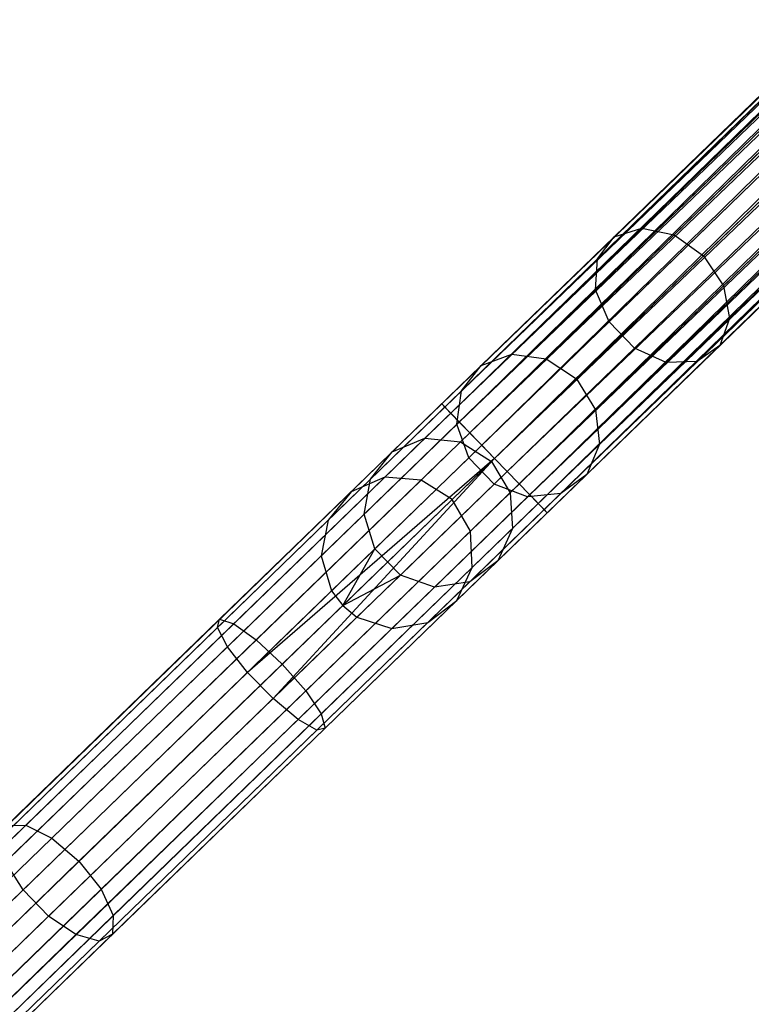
# Model space of a CAD drawing. Extents: x -102 to 101, y -101 to 102.
# Tile 11 of 256: x -65 to -55, y -63 to -50. Entities that reach past the tile are written whole.
import ezdxf

# ---------------------------------------------------------------- set-up
doc = ezdxf.new("R2010")
doc.units = 0
doc.header["$LTSCALE"] = 25.4
doc.layers.get('0').update_dxf_attribs({"linetype": 'CONTINUOUS'})

# ---------------------------------------------------------------- blocks, each defined once
blk = doc.blocks.new('NL2500012268_STL')
at = {"color": 0}
for p, q in [((70.904, -29.424, 327.379), (44.068, -55.446, 327.379)), ((70.904, -29.424, 327.621), (44.068, -55.446, 327.379)), ((70.904, -29.424, 327.621), (44.068, -55.446, 327.379)), ((70.904, -29.424, 327.379), (44.068, -55.446, 327.379)), ((44.068, -55.446, 327.379), (70.944, -29.466, 327.145)), ((44.068, -55.446, 327.379), (70.944, -29.466, 327.145)), ((44.108, -55.488, 327.855), (70.904, -29.424, 327.621)), ((44.108, -55.488, 327.855), (70.904, -29.424, 327.621)), ((70.944, -29.466, 327.855), (44.108, -55.488, 327.855)), ((70.944, -29.466, 327.855), (44.108, -55.488, 327.855)), ((70.944, -29.466, 327.145), (44.186, -55.568, 326.932)), ((70.944, -29.466, 327.145), (44.186, -55.568, 326.932)), ((71.022, -29.546, 328.068), (44.108, -55.488, 327.855)), ((71.022, -29.546, 328.068), (44.108, -55.488, 327.855)), ((71.022, -29.546, 326.932), (44.186, -55.568, 326.932)), ((71.022, -29.546, 326.932), (44.186, -55.568, 326.932)), ((44.297, -55.683, 328.249), (71.022, -29.546, 328.068)), ((44.297, -55.683, 328.249), (71.022, -29.546, 328.068)), ((44.186, -55.568, 326.932), (71.133, -29.661, 326.751)), ((44.186, -55.568, 326.932), (71.133, -29.661, 326.751)), ((71.133, -29.661, 328.249), (44.297, -55.683, 328.249)), ((71.133, -29.661, 328.249), (44.297, -55.683, 328.249)), ((71.133, -29.661, 326.751), (44.435, -55.825, 326.615)), ((71.133, -29.661, 326.751), (44.435, -55.825, 326.615)), ((71.272, -29.803, 328.385), (44.297, -55.683, 328.249)), ((71.272, -29.803, 328.385), (44.297, -55.683, 328.249)), ((71.272, -29.803, 326.615), (44.435, -55.825, 326.615)), ((71.272, -29.803, 326.615), (44.435, -55.825, 326.615)), ((44.592, -55.987, 328.471), (71.272, -29.803, 328.385)), ((44.592, -55.987, 328.471), (71.272, -29.803, 328.385)), ((44.435, -55.825, 326.615), (71.428, -29.965, 326.529)), ((44.435, -55.825, 326.615), (71.428, -29.965, 326.529)), ((71.428, -29.965, 328.471), (44.592, -55.987, 328.471)), ((71.428, -29.965, 328.471), (44.592, -55.987, 328.471)), ((71.428, -29.965, 326.529), (44.759, -56.159, 326.5)), ((71.428, -29.965, 326.529), (44.759, -56.159, 326.5)), ((71.595, -30.137, 328.5), (44.759, -56.159, 328.5)), ((71.595, -30.137, 328.5), (44.759, -56.159, 328.5)), ((71.595, -30.137, 326.5), (44.759, -56.159, 326.5)), ((71.595, -30.137, 326.5), (44.759, -56.159, 326.5)), ((71.762, -30.309, 326.529), (44.759, -56.159, 326.5)), ((71.762, -30.309, 326.529), (44.759, -56.159, 326.5)), ((71.762, -30.309, 328.471), (44.925, -56.331, 328.471)), ((71.762, -30.309, 328.471), (44.925, -56.331, 328.471)), ((71.762, -30.309, 326.529), (45.082, -56.493, 326.615)), ((71.762, -30.309, 326.529), (45.082, -56.493, 326.615)), ((71.919, -30.47, 328.385), (44.925, -56.331, 328.471)), ((71.919, -30.47, 328.385), (44.925, -56.331, 328.471)), ((71.919, -30.47, 326.615), (45.082, -56.493, 326.615)), ((71.919, -30.47, 326.615), (45.082, -56.493, 326.615)), ((45.22, -56.635, 328.249), (71.919, -30.47, 328.385)), ((45.22, -56.635, 328.249), (71.919, -30.47, 328.385)), ((45.082, -56.493, 326.615), (72.057, -30.613, 326.751)), ((45.082, -56.493, 326.615), (72.057, -30.613, 326.751)), ((72.057, -30.613, 328.249), (45.22, -56.635, 328.249)), ((72.057, -30.613, 328.249), (45.22, -56.635, 328.249)), ((72.057, -30.613, 326.751), (45.332, -56.75, 326.932)), ((72.057, -30.613, 326.751), (45.332, -56.75, 326.932)), ((72.168, -30.728, 328.068), (45.22, -56.635, 328.249)), ((72.168, -30.728, 328.068), (45.22, -56.635, 328.249)), ((72.168, -30.728, 326.932), (45.332, -56.75, 326.932)), ((72.168, -30.728, 326.932), (45.332, -56.75, 326.932)), ((45.332, -56.75, 326.932), (72.246, -30.808, 327.145)), ((45.332, -56.75, 326.932), (72.246, -30.808, 327.145)), ((45.41, -56.83, 327.855), (72.168, -30.728, 328.068)), ((45.41, -56.83, 327.855), (72.168, -30.728, 328.068)), ((72.246, -30.808, 327.855), (45.41, -56.83, 327.855)), ((72.246, -30.808, 327.855), (45.41, -56.83, 327.855)), ((72.246, -30.808, 327.145), (45.45, -56.872, 327.379)), ((72.246, -30.808, 327.145), (45.45, -56.872, 327.379)), ((72.286, -30.849, 327.621), (45.41, -56.83, 327.855)), ((72.286, -30.849, 327.621), (45.41, -56.83, 327.855)), ((45.45, -56.872, 327.379), (72.286, -30.849, 327.621)), ((72.286, -30.849, 327.379), (45.45, -56.872, 327.379)), ((45.45, -56.872, 327.379), (72.286, -30.849, 327.621)), ((72.286, -30.849, 327.379), (45.45, -56.872, 327.379)), ((46.687, -53.143, 34.788), (48.87, -51.026, 31.952)), ((46.687, -53.143, 34.788), (48.87, -51.026, 31.952)), ((46.326, -53.257, 34.495), (48.56, -51.091, 31.594)), ((46.326, -53.257, 34.495), (48.56, -51.091, 31.594)), ((47.109, -53.233, 34.996), (49.257, -51.15, 32.206)), ((47.109, -53.233, 34.996), (49.257, -51.15, 32.206)), ((46.108, -53.548, 34.185), (48.395, -51.33, 31.214)), ((46.108, -53.548, 34.185), (48.395, -51.33, 31.214)), ((49.629, -51.436, 32.297), (47.494, -53.506, 35.071)), ((49.629, -51.436, 32.297), (47.494, -53.506, 35.071)), ((46.083, -53.951, 33.927), (48.415, -51.69, 30.898)), ((46.083, -53.951, 33.927), (48.415, -51.69, 30.898)), ((47.756, -53.9, 34.996), (49.904, -51.818, 32.206)), ((47.756, -53.9, 34.996), (49.904, -51.818, 32.206)), ((46.258, -54.372, 33.781), (48.614, -52.087, 30.72)), ((46.258, -54.372, 33.781), (48.614, -52.087, 30.72)), ((47.833, -54.325, 34.788), (50.016, -52.207, 31.952)), ((47.833, -54.325, 34.788), (50.016, -52.207, 31.952)), ((46.591, -54.716, 33.781), (48.947, -52.431, 30.72)), ((46.591, -54.716, 33.781), (48.947, -52.431, 30.72)), ((47.708, -54.682, 34.495), (49.942, -52.516, 31.594)), ((47.708, -54.682, 34.495), (49.942, -52.516, 31.594)), ((47.007, -54.903, 33.927), (49.338, -52.642, 30.898)), ((47.007, -54.903, 33.927), (49.338, -52.642, 30.898)), ((47.41, -54.891, 34.185), (49.697, -52.673, 31.214)), ((47.41, -54.891, 34.185), (49.697, -52.673, 31.214)), ((44.987, -54.792, 38.207), (46.687, -53.143, 34.788)), ((44.987, -54.792, 38.207), (46.687, -53.143, 34.788)), ((45.436, -54.855, 38.358), (47.109, -53.233, 34.996)), ((45.436, -54.855, 38.358), (47.109, -53.233, 34.996)), ((46.326, -53.257, 34.495), (46.687, -53.143, 34.788)), ((46.326, -53.257, 34.495), (46.687, -53.143, 34.788)), ((46.687, -53.143, 34.788), (47.109, -53.233, 34.996)), ((46.687, -53.143, 34.788), (47.109, -53.233, 34.996)), ((47.109, -53.233, 34.996), (47.494, -53.506, 35.071)), ((47.109, -53.233, 34.996), (47.494, -53.506, 35.071)), ((44.586, -54.943, 37.993), (46.326, -53.257, 34.495)), ((44.586, -54.943, 37.993), (46.326, -53.257, 34.495)), ((46.108, -53.548, 34.185), (46.326, -53.257, 34.495)), ((46.108, -53.548, 34.185), (46.326, -53.257, 34.495)), ((44.327, -55.275, 37.765), (46.108, -53.548, 34.185)), ((44.327, -55.275, 37.765), (46.108, -53.548, 34.185)), ((47.494, -53.506, 35.071), (45.832, -55.118, 38.413)), ((47.494, -53.506, 35.071), (45.832, -55.118, 38.413)), ((46.083, -53.951, 33.927), (46.108, -53.548, 34.185)), ((46.083, -53.951, 33.927), (46.108, -53.548, 34.185)), ((47.494, -53.506, 35.071), (47.756, -53.9, 34.996)), ((47.494, -53.506, 35.071), (47.756, -53.9, 34.996)), ((44.268, -55.711, 37.577), (46.083, -53.951, 33.927)), ((44.268, -55.711, 37.577), (46.083, -53.951, 33.927)), ((46.083, -55.522, 38.358), (47.756, -53.9, 34.996)), ((46.083, -55.522, 38.358), (47.756, -53.9, 34.996)), ((46.258, -54.372, 33.781), (46.083, -53.951, 33.927)), ((46.258, -54.372, 33.781), (46.083, -53.951, 33.927)), ((47.756, -53.9, 34.996), (47.833, -54.325, 34.788)), ((47.756, -53.9, 34.996), (47.833, -54.325, 34.788)), ((44.423, -56.152, 37.471), (46.258, -54.372, 33.781)), ((44.423, -56.152, 37.471), (46.258, -54.372, 33.781)), ((46.132, -55.973, 38.207), (47.833, -54.325, 34.788)), ((46.132, -55.973, 38.207), (47.833, -54.325, 34.788)), ((46.591, -54.716, 33.781), (46.258, -54.372, 33.781)), ((46.591, -54.716, 33.781), (46.258, -54.372, 33.781)), ((47.833, -54.325, 34.788), (47.708, -54.682, 34.495)), ((47.833, -54.325, 34.788), (47.708, -54.682, 34.495)), ((44.756, -56.495, 37.471), (46.591, -54.716, 33.781)), ((44.756, -56.495, 37.471), (46.591, -54.716, 33.781)), ((45.968, -56.369, 37.993), (47.708, -54.682, 34.495)), ((45.968, -56.369, 37.993), (47.708, -54.682, 34.495)), ((47.007, -54.903, 33.927), (46.591, -54.716, 33.781)), ((47.007, -54.903, 33.927), (46.591, -54.716, 33.781)), ((47.708, -54.682, 34.495), (47.41, -54.891, 34.185)), ((47.708, -54.682, 34.495), (47.41, -54.891, 34.185)), ((43.848, -55.896, 42.051), (44.987, -54.792, 38.207)), ((43.848, -55.896, 42.051), (44.987, -54.792, 38.207)), ((44.316, -55.941, 42.14), (45.436, -54.855, 38.358)), ((44.316, -55.941, 42.14), (45.436, -54.855, 38.358)), ((44.586, -54.943, 37.993), (44.987, -54.792, 38.207)), ((44.586, -54.943, 37.993), (44.987, -54.792, 38.207)), ((44.987, -54.792, 38.207), (45.436, -54.855, 38.358)), ((44.987, -54.792, 38.207), (45.436, -54.855, 38.358)), ((45.191, -56.663, 37.577), (47.007, -54.903, 33.927)), ((45.191, -56.663, 37.577), (47.007, -54.903, 33.927)), ((45.436, -54.855, 38.358), (45.832, -55.118, 38.413)), ((45.436, -54.855, 38.358), (45.832, -55.118, 38.413)), ((45.629, -56.618, 37.765), (47.41, -54.891, 34.185)), ((45.629, -56.618, 37.765), (47.41, -54.891, 34.185)), ((47.41, -54.891, 34.185), (47.007, -54.903, 33.927)), ((47.41, -54.891, 34.185), (47.007, -54.903, 33.927)), ((43.421, -56.073, 41.925), (44.586, -54.943, 37.993)), ((43.421, -56.073, 41.925), (44.586, -54.943, 37.993)), ((44.327, -55.275, 37.765), (44.586, -54.943, 37.993)), ((44.327, -55.275, 37.765), (44.586, -54.943, 37.993)), ((45.832, -55.118, 38.413), (44.718, -56.198, 42.172)), ((45.832, -55.118, 38.413), (44.718, -56.198, 42.172)), ((45.832, -55.118, 38.413), (46.083, -55.522, 38.358)), ((45.832, -55.118, 38.413), (46.083, -55.522, 38.358)), ((43.134, -56.432, 41.792), (44.327, -55.275, 37.765)), ((43.134, -56.432, 41.792), (44.327, -55.275, 37.765)), ((44.268, -55.711, 37.577), (44.327, -55.275, 37.765)), ((44.268, -55.711, 37.577), (44.327, -55.275, 37.765)), ((44.108, -55.488, 327.855), (41.132, -58.373, 327.428)), ((44.108, -55.488, 327.855), (41.132, -58.373, 327.428)), ((44.068, -55.446, 327.379), (41.161, -58.264, 326.963)), ((44.068, -55.446, 327.379), (41.161, -58.264, 326.963)), ((44.186, -55.568, 326.932), (44.068, -55.446, 327.379)), ((44.068, -55.446, 327.379), (44.108, -55.488, 327.855)), ((44.068, -55.446, 327.379), (44.108, -55.488, 327.855)), ((44.186, -55.568, 326.932), (44.068, -55.446, 327.379)), ((44.108, -55.488, 327.855), (44.297, -55.683, 328.249)), ((44.108, -55.488, 327.855), (44.297, -55.683, 328.249)), ((44.963, -56.609, 42.14), (46.083, -55.522, 38.358)), ((44.963, -56.609, 42.14), (46.083, -55.522, 38.358)), ((46.083, -55.522, 38.358), (46.132, -55.973, 38.207)), ((46.083, -55.522, 38.358), (46.132, -55.973, 38.207)), ((44.297, -55.683, 328.249), (41.264, -58.624, 327.814)), ((44.297, -55.683, 328.249), (41.264, -58.624, 327.814)), ((44.186, -55.568, 326.932), (41.345, -58.323, 326.525)), ((44.186, -55.568, 326.932), (41.345, -58.323, 326.525)), ((44.435, -55.825, 326.615), (44.186, -55.568, 326.932)), ((44.435, -55.825, 326.615), (44.186, -55.568, 326.932)), ((44.297, -55.683, 328.249), (44.592, -55.987, 328.471)), ((44.297, -55.683, 328.249), (44.592, -55.987, 328.471)), ((43.052, -56.891, 41.682), (44.268, -55.711, 37.577)), ((43.052, -56.891, 41.682), (44.268, -55.711, 37.577)), ((44.423, -56.152, 37.471), (44.268, -55.711, 37.577)), ((44.423, -56.152, 37.471), (44.268, -55.711, 37.577)), ((44.435, -55.825, 326.615), (41.641, -58.535, 326.214)), ((44.435, -55.825, 326.615), (41.641, -58.535, 326.214)), ((43.322, -56.406, 46.145), (43.848, -55.896, 42.051)), ((43.322, -56.406, 46.145), (43.848, -55.896, 42.051)), ((43.421, -56.073, 41.925), (43.848, -55.896, 42.051)), ((43.421, -56.073, 41.925), (43.848, -55.896, 42.051)), ((43.799, -56.443, 46.167), (44.316, -55.941, 42.14)), ((43.799, -56.443, 46.167), (44.316, -55.941, 42.14)), ((43.848, -55.896, 42.051), (44.316, -55.941, 42.14)), ((43.848, -55.896, 42.051), (44.316, -55.941, 42.14)), ((44.316, -55.941, 42.14), (44.718, -56.198, 42.172)), ((44.316, -55.941, 42.14), (44.718, -56.198, 42.172)), ((44.759, -56.159, 326.5), (44.435, -55.825, 326.615)), ((44.759, -56.159, 326.5), (44.435, -55.825, 326.615)), ((44.592, -55.987, 328.471), (41.526, -58.96, 328.032)), ((44.592, -55.987, 328.471), (41.526, -58.96, 328.032)), ((42.883, -56.595, 46.113), (43.421, -56.073, 41.925)), ((42.883, -56.595, 46.113), (43.421, -56.073, 41.925)), ((43.134, -56.432, 41.792), (43.421, -56.073, 41.925)), ((43.134, -56.432, 41.792), (43.421, -56.073, 41.925)), ((44.592, -55.987, 328.471), (44.759, -56.159, 328.5)), ((44.592, -55.987, 328.471), (44.759, -56.159, 328.5)), ((44.993, -57.078, 42.051), (46.132, -55.973, 38.207)), ((44.993, -57.078, 42.051), (46.132, -55.973, 38.207)), ((46.132, -55.973, 38.207), (45.968, -56.369, 37.993)), ((46.132, -55.973, 38.207), (45.968, -56.369, 37.993)), ((44.759, -56.159, 328.5), (41.526, -58.96, 328.032)), ((44.759, -56.159, 328.5), (41.526, -58.96, 328.032)), ((44.759, -56.159, 328.5), (41.86, -59.304, 328.032)), ((44.759, -56.159, 328.5), (41.86, -59.304, 328.032)), ((44.759, -56.159, 326.5), (41.981, -58.852, 326.102)), ((44.759, -56.159, 326.5), (41.981, -58.852, 326.102)), ((43.193, -57.344, 41.619), (44.423, -56.152, 37.471)), ((43.193, -57.344, 41.619), (44.423, -56.152, 37.471)), ((44.204, -56.697, 46.175), (44.718, -56.198, 42.172)), ((44.204, -56.697, 46.175), (44.718, -56.198, 42.172)), ((44.756, -56.495, 37.471), (44.423, -56.152, 37.471)), ((44.756, -56.495, 37.471), (44.423, -56.152, 37.471)), ((44.718, -56.198, 42.172), (44.963, -56.609, 42.14)), ((44.718, -56.198, 42.172), (44.963, -56.609, 42.14)), ((44.759, -56.159, 328.5), (44.925, -56.331, 328.471)), ((45.082, -56.493, 326.615), (44.759, -56.159, 326.5)), ((44.759, -56.159, 328.5), (44.925, -56.331, 328.471)), ((45.082, -56.493, 326.615), (44.759, -56.159, 326.5)), ((44.925, -56.331, 328.471), (41.86, -59.304, 328.032)), ((44.925, -56.331, 328.471), (41.86, -59.304, 328.032)), ((44.925, -56.331, 328.471), (45.22, -56.635, 328.249)), ((44.925, -56.331, 328.471), (45.22, -56.635, 328.249)), ((30.269, -69.062, 306.145), (43.322, -56.406, 46.145)), ((30.269, -69.062, 306.145), (43.322, -56.406, 46.145)), ((30.746, -69.099, 306.167), (43.799, -56.443, 46.167)), ((30.746, -69.099, 306.167), (43.799, -56.443, 46.167)), ((42.583, -56.966, 46.08), (43.134, -56.432, 41.792)), ((42.583, -56.966, 46.08), (43.134, -56.432, 41.792)), ((43.322, -56.406, 46.145), (42.883, -56.595, 46.113)), ((43.322, -56.406, 46.145), (42.883, -56.595, 46.113)), ((43.052, -56.891, 41.682), (43.134, -56.432, 41.792)), ((43.052, -56.891, 41.682), (43.134, -56.432, 41.792)), ((43.799, -56.443, 46.167), (43.322, -56.406, 46.145)), ((43.799, -56.443, 46.167), (43.322, -56.406, 46.145)), ((44.204, -56.697, 46.175), (43.799, -56.443, 46.167)), ((44.204, -56.697, 46.175), (43.799, -56.443, 46.167)), ((44.803, -57.499, 41.925), (45.968, -56.369, 37.993)), ((44.803, -57.499, 41.925), (45.968, -56.369, 37.993)), ((45.968, -56.369, 37.993), (45.629, -56.618, 37.765)), ((45.968, -56.369, 37.993), (45.629, -56.618, 37.765)), ((45.082, -56.493, 326.615), (42.288, -59.202, 326.214)), ((45.082, -56.493, 326.615), (42.288, -59.202, 326.214)), ((43.527, -57.687, 41.619), (44.756, -56.495, 37.471)), ((43.527, -57.687, 41.619), (44.756, -56.495, 37.471)), ((45.191, -56.663, 37.577), (44.756, -56.495, 37.471)), ((45.191, -56.663, 37.577), (44.756, -56.495, 37.471)), ((45.332, -56.75, 326.932), (45.082, -56.493, 326.615)), ((45.332, -56.75, 326.932), (45.082, -56.493, 326.615)), ((29.831, -69.251, 306.113), (42.883, -56.595, 46.113)), ((29.831, -69.251, 306.113), (42.883, -56.595, 46.113)), ((31.152, -69.353, 306.175), (44.204, -56.697, 46.175)), ((31.152, -69.353, 306.175), (44.204, -56.697, 46.175)), ((45.22, -56.635, 328.249), (42.187, -59.576, 327.814)), ((45.22, -56.635, 328.249), (42.187, -59.576, 327.814)), ((42.883, -56.595, 46.113), (42.583, -56.966, 46.08)), ((42.883, -56.595, 46.113), (42.583, -56.966, 46.08)), ((43.975, -57.843, 41.682), (45.191, -56.663, 37.577)), ((43.975, -57.843, 41.682), (45.191, -56.663, 37.577)), ((44.446, -57.11, 46.167), (44.204, -56.697, 46.175)), ((44.446, -57.11, 46.167), (44.204, -56.697, 46.175)), ((44.436, -57.775, 41.792), (45.629, -56.618, 37.765)), ((44.436, -57.775, 41.792), (45.629, -56.618, 37.765)), ((44.446, -57.11, 46.167), (44.963, -56.609, 42.14)), ((44.446, -57.11, 46.167), (44.963, -56.609, 42.14)), ((44.963, -56.609, 42.14), (44.993, -57.078, 42.051)), ((44.963, -56.609, 42.14), (44.993, -57.078, 42.051)), ((45.629, -56.618, 37.765), (45.191, -56.663, 37.577)), ((45.629, -56.618, 37.765), (45.191, -56.663, 37.577)), ((45.22, -56.635, 328.249), (45.41, -56.83, 327.855)), ((45.22, -56.635, 328.249), (45.41, -56.83, 327.855)), ((45.41, -56.83, 327.855), (42.434, -59.716, 327.428)), ((45.41, -56.83, 327.855), (42.434, -59.716, 327.428)), ((45.332, -56.75, 326.932), (42.491, -59.504, 326.525)), ((45.332, -56.75, 326.932), (42.491, -59.504, 326.525)), ((45.45, -56.872, 327.379), (45.332, -56.75, 326.932)), ((45.45, -56.872, 327.379), (45.332, -56.75, 326.932)), ((45.41, -56.83, 327.855), (45.45, -56.872, 327.379)), ((45.41, -56.83, 327.855), (45.45, -56.872, 327.379)), ((29.531, -69.623, 306.08), (42.583, -56.966, 46.08)), ((29.531, -69.623, 306.08), (42.583, -56.966, 46.08)), ((42.49, -57.435, 46.053), (43.052, -56.891, 41.682)), ((42.49, -57.435, 46.053), (43.052, -56.891, 41.682)), ((42.583, -56.966, 46.08), (42.49, -57.435, 46.053)), ((42.583, -56.966, 46.08), (42.49, -57.435, 46.053)), ((45.45, -56.872, 327.379), (42.544, -59.69, 326.963)), ((45.45, -56.872, 327.379), (42.544, -59.69, 326.963)), ((43.193, -57.344, 41.619), (43.052, -56.891, 41.682)), ((43.193, -57.344, 41.619), (43.052, -56.891, 41.682)), ((44.468, -57.588, 46.145), (44.993, -57.078, 42.051)), ((44.468, -57.588, 46.145), (44.993, -57.078, 42.051)), ((44.993, -57.078, 42.051), (44.803, -57.499, 41.925)), ((44.993, -57.078, 42.051), (44.803, -57.499, 41.925)), ((31.393, -69.766, 306.167), (44.446, -57.11, 46.167)), ((31.393, -69.766, 306.167), (44.446, -57.11, 46.167)), ((44.468, -57.588, 46.145), (44.446, -57.11, 46.167)), ((44.468, -57.588, 46.145), (44.446, -57.11, 46.167)), ((42.626, -57.894, 46.037), (43.193, -57.344, 41.619)), ((42.626, -57.894, 46.037), (43.193, -57.344, 41.619)), ((42.772, -58.086, 46.035), (43.193, -57.344, 41.619)), ((42.772, -58.086, 46.035), (43.193, -57.344, 41.619)), ((43.527, -57.687, 41.619), (43.193, -57.344, 41.619)), ((43.527, -57.687, 41.619), (43.193, -57.344, 41.619)), ((29.438, -70.091, 306.053), (42.49, -57.435, 46.053)), ((29.438, -70.091, 306.053), (42.49, -57.435, 46.053)), ((42.49, -57.435, 46.053), (42.626, -57.894, 46.037)), ((42.49, -57.435, 46.053), (42.626, -57.894, 46.037)), ((31.415, -70.244, 306.145), (44.468, -57.588, 46.145)), ((31.415, -70.244, 306.145), (44.468, -57.588, 46.145)), ((44.265, -58.02, 46.113), (44.803, -57.499, 41.925)), ((44.265, -58.02, 46.113), (44.803, -57.499, 41.925)), ((44.265, -58.02, 46.113), (44.468, -57.588, 46.145)), ((44.265, -58.02, 46.113), (44.468, -57.588, 46.145)), ((44.803, -57.499, 41.925), (44.436, -57.775, 41.792)), ((44.803, -57.499, 41.925), (44.436, -57.775, 41.792)), ((42.772, -58.086, 46.035), (43.527, -57.687, 41.619)), ((42.772, -58.086, 46.035), (43.527, -57.687, 41.619)), ((42.959, -58.237, 46.037), (43.527, -57.687, 41.619)), ((42.959, -58.237, 46.037), (43.527, -57.687, 41.619)), ((43.975, -57.843, 41.682), (43.527, -57.687, 41.619)), ((43.975, -57.843, 41.682), (43.527, -57.687, 41.619)), ((43.413, -58.387, 46.053), (43.975, -57.843, 41.682)), ((43.413, -58.387, 46.053), (43.975, -57.843, 41.682)), ((43.885, -58.309, 46.08), (44.436, -57.775, 41.792)), ((43.885, -58.309, 46.08), (44.436, -57.775, 41.792)), ((44.436, -57.775, 41.792), (43.975, -57.843, 41.682)), ((44.436, -57.775, 41.792), (43.975, -57.843, 41.682)), ((29.574, -70.55, 306.037), (42.626, -57.894, 46.037)), ((29.574, -70.55, 306.037), (42.626, -57.894, 46.037)), ((42.626, -57.894, 46.037), (42.772, -58.086, 46.035)), ((42.626, -57.894, 46.037), (42.772, -58.086, 46.035)), ((42.772, -58.086, 46.035), (29.719, -70.742, 306.035)), ((42.772, -58.086, 46.035), (29.719, -70.742, 306.035)), ((31.213, -70.677, 306.113), (44.265, -58.02, 46.113)), ((31.213, -70.677, 306.113), (44.265, -58.02, 46.113)), ((42.772, -58.086, 46.035), (42.959, -58.237, 46.037)), ((42.772, -58.086, 46.035), (42.959, -58.237, 46.037)), ((43.885, -58.309, 46.08), (44.265, -58.02, 46.113)), ((43.885, -58.309, 46.08), (44.265, -58.02, 46.113)), ((29.907, -70.894, 306.037), (42.959, -58.237, 46.037)), ((29.907, -70.894, 306.037), (42.959, -58.237, 46.037)), ((41.161, -58.264, 326.963), (38.377, -60.964, 325.731)), ((41.161, -58.264, 326.963), (38.377, -60.964, 325.731)), ((41.132, -58.373, 327.428), (41.161, -58.264, 326.963)), ((41.132, -58.373, 327.428), (41.161, -58.264, 326.963)), ((41.161, -58.264, 326.963), (41.345, -58.323, 326.525)), ((41.161, -58.264, 326.963), (41.345, -58.323, 326.525)), ((42.959, -58.237, 46.037), (43.413, -58.387, 46.053)), ((42.959, -58.237, 46.037), (43.413, -58.387, 46.053)), ((30.361, -71.044, 306.053), (43.413, -58.387, 46.053)), ((30.361, -71.044, 306.053), (43.413, -58.387, 46.053)), ((30.832, -70.965, 306.08), (43.885, -58.309, 46.08)), ((30.832, -70.965, 306.08), (43.885, -58.309, 46.08)), ((41.132, -58.373, 327.428), (38.281, -61.138, 326.166)), ((41.132, -58.373, 327.428), (38.281, -61.138, 326.166)), ((41.345, -58.323, 326.525), (38.623, -60.962, 325.32)), ((41.345, -58.323, 326.525), (38.623, -60.962, 325.32)), ((41.264, -58.624, 327.814), (41.132, -58.373, 327.428)), ((41.264, -58.624, 327.814), (41.132, -58.373, 327.428)), ((41.345, -58.323, 326.525), (41.641, -58.535, 326.214)), ((41.345, -58.323, 326.525), (41.641, -58.535, 326.214)), ((43.413, -58.387, 46.053), (43.885, -58.309, 46.08)), ((43.413, -58.387, 46.053), (43.885, -58.309, 46.08)), ((41.264, -58.624, 327.814), (38.358, -61.442, 326.528)), ((41.264, -58.624, 327.814), (38.358, -61.442, 326.528)), ((41.641, -58.535, 326.214), (38.963, -61.131, 325.029)), ((41.641, -58.535, 326.214), (38.963, -61.131, 325.029)), ((41.526, -58.96, 328.032), (41.264, -58.624, 327.814)), ((41.526, -58.96, 328.032), (41.264, -58.624, 327.814)), ((41.641, -58.535, 326.214), (41.981, -58.852, 326.102)), ((41.641, -58.535, 326.214), (41.981, -58.852, 326.102)), ((39.32, -61.433, 324.924), (41.981, -58.852, 326.102)), ((39.32, -61.433, 324.924), (41.981, -58.852, 326.102)), ((41.981, -58.852, 326.102), (42.288, -59.202, 326.214)), ((41.981, -58.852, 326.102), (42.288, -59.202, 326.214)), ((41.526, -58.96, 328.032), (38.589, -61.808, 326.732)), ((41.526, -58.96, 328.032), (38.589, -61.808, 326.732)), ((41.86, -59.304, 328.032), (41.526, -58.96, 328.032)), ((41.86, -59.304, 328.032), (41.526, -58.96, 328.032)), ((42.288, -59.202, 326.214), (39.61, -61.798, 325.029)), ((42.288, -59.202, 326.214), (39.61, -61.798, 325.029)), ((42.288, -59.202, 326.214), (42.491, -59.504, 326.525)), ((42.288, -59.202, 326.214), (42.491, -59.504, 326.525)), ((41.86, -59.304, 328.032), (38.922, -62.152, 326.732)), ((41.86, -59.304, 328.032), (38.922, -62.152, 326.732)), ((42.187, -59.576, 327.814), (41.86, -59.304, 328.032)), ((42.187, -59.576, 327.814), (41.86, -59.304, 328.032)), ((42.491, -59.504, 326.525), (39.769, -62.144, 325.32)), ((42.491, -59.504, 326.525), (39.769, -62.144, 325.32)), ((42.491, -59.504, 326.525), (42.544, -59.69, 326.963)), ((42.491, -59.504, 326.525), (42.544, -59.69, 326.963)), ((42.187, -59.576, 327.814), (39.281, -62.394, 326.528)), ((42.187, -59.576, 327.814), (39.281, -62.394, 326.528)), ((42.434, -59.716, 327.428), (42.187, -59.576, 327.814)), ((42.434, -59.716, 327.428), (42.187, -59.576, 327.814)), ((42.434, -59.716, 327.428), (39.583, -62.48, 326.166)), ((42.434, -59.716, 327.428), (39.583, -62.48, 326.166)), ((42.544, -59.69, 326.963), (39.759, -62.39, 325.731)), ((42.544, -59.69, 326.963), (39.759, -62.39, 325.731)), ((42.544, -59.69, 326.963), (42.434, -59.716, 327.428)), ((42.544, -59.69, 326.963), (42.434, -59.716, 327.428)), ((38.623, -60.962, 325.32), (36.134, -63.375, 323.369)), ((38.623, -60.962, 325.32), (36.134, -63.375, 323.369)), ((38.377, -60.964, 325.731), (38.623, -60.962, 325.32)), ((38.377, -60.964, 325.731), (38.623, -60.962, 325.32)), ((38.623, -60.962, 325.32), (38.963, -61.131, 325.029)), ((38.623, -60.962, 325.32), (38.963, -61.131, 325.029)), ((38.963, -61.131, 325.029), (36.515, -63.505, 323.11)), ((38.963, -61.131, 325.029), (36.515, -63.505, 323.11)), ((38.963, -61.131, 325.029), (39.32, -61.433, 324.924)), ((38.963, -61.131, 325.029), (39.32, -61.433, 324.924)), ((36.886, -63.793, 323.016), (39.32, -61.433, 324.924)), ((36.886, -63.793, 323.016), (39.32, -61.433, 324.924)), ((38.589, -61.808, 326.732), (38.358, -61.442, 326.528)), ((38.589, -61.808, 326.732), (38.358, -61.442, 326.528)), ((39.32, -61.433, 324.924), (39.61, -61.798, 325.029)), ((39.32, -61.433, 324.924), (39.61, -61.798, 325.029)), ((38.589, -61.808, 326.732), (35.903, -64.413, 324.626)), ((38.589, -61.808, 326.732), (35.903, -64.413, 324.626)), ((39.61, -61.798, 325.029), (37.162, -64.172, 323.11)), ((39.61, -61.798, 325.029), (37.162, -64.172, 323.11)), ((38.922, -62.152, 326.732), (38.589, -61.808, 326.732)), ((38.922, -62.152, 326.732), (38.589, -61.808, 326.732)), ((39.61, -61.798, 325.029), (39.769, -62.144, 325.32)), ((39.61, -61.798, 325.029), (39.769, -62.144, 325.32)), ((38.922, -62.152, 326.732), (36.236, -64.756, 324.626)), ((38.922, -62.152, 326.732), (36.236, -64.756, 324.626)), ((39.769, -62.144, 325.32), (37.28, -64.557, 323.369)), ((39.769, -62.144, 325.32), (37.28, -64.557, 323.369)), ((39.281, -62.394, 326.528), (38.922, -62.152, 326.732)), ((39.281, -62.394, 326.528), (38.922, -62.152, 326.732)), ((39.769, -62.144, 325.32), (39.759, -62.39, 325.731)), ((39.769, -62.144, 325.32), (39.759, -62.39, 325.731)), ((39.281, -62.394, 326.528), (36.624, -64.971, 324.444)), ((39.281, -62.394, 326.528), (36.624, -64.971, 324.444)), ((39.759, -62.39, 325.731), (37.213, -64.859, 323.734)), ((39.759, -62.39, 325.731), (37.213, -64.859, 323.734)), ((39.583, -62.48, 326.166), (39.281, -62.394, 326.528)), ((39.583, -62.48, 326.166), (39.281, -62.394, 326.528)), ((39.759, -62.39, 325.731), (39.583, -62.48, 326.166)), ((39.759, -62.39, 325.731), (39.583, -62.48, 326.166)), ((39.583, -62.48, 326.166), (36.976, -65.008, 324.122)), ((39.583, -62.48, 326.166), (36.976, -65.008, 324.122))]:
    blk.add_line(p, q, dxfattribs=at)

msp = doc.modelspace()

# ---------------------------------------------------------------- block references
at = {"color": 0}
msp.add_blockref('NL2500012268_STL', (-103.369, -0.081, -1716.928), dxfattribs=at)

doc.saveas('drawing.dxf')
